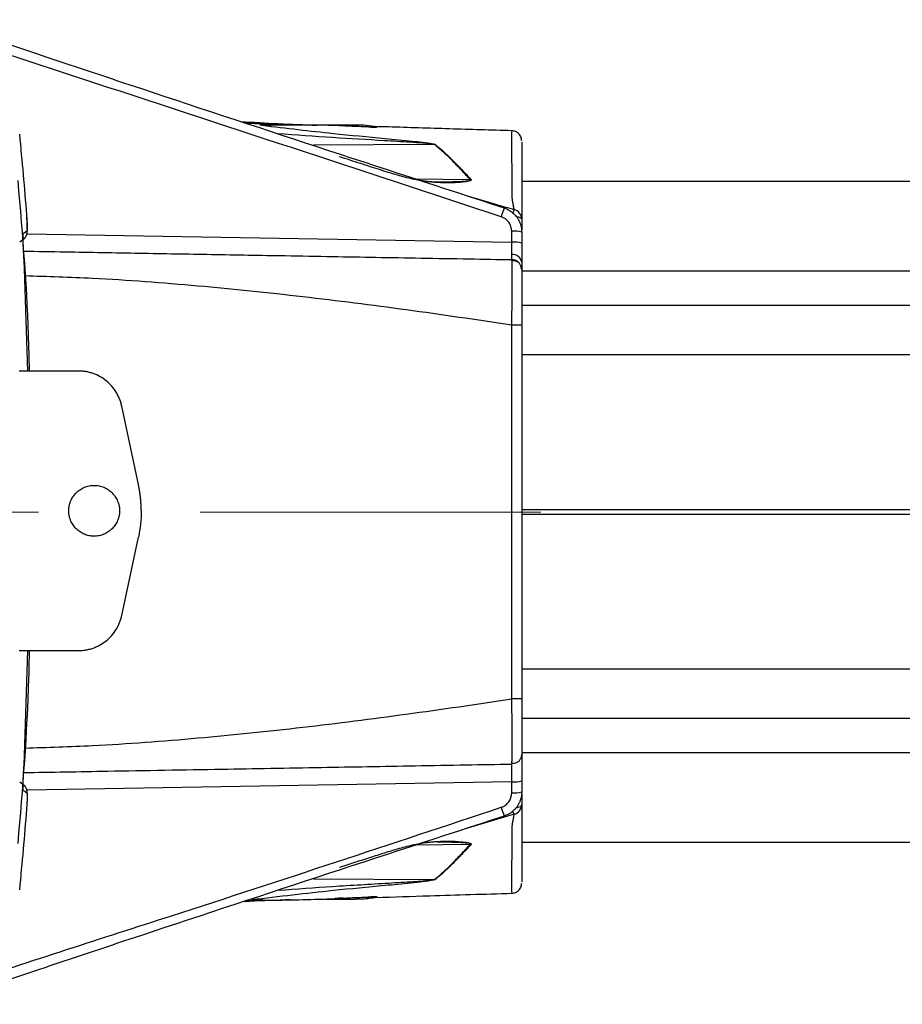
# Model space of a CAD drawing. Header units: millimetres. Extents: x 5 to 597, y 5 to 415.
# Tile 78 of 138: x 323 to 337, y 253 to 268. Entities that reach past the tile are written whole.
import ezdxf

# ---------------------------------------------------------------- set-up
doc = ezdxf.new("R2010")
doc.units = ezdxf.units.MM
doc.linetypes.add('CENTERX2', pattern=[20.32, 12.7, -2.54, 2.54, -2.54])

msp = doc.modelspace()

# ---------------------------------------------------------------- linework, layer by layer
at = {"color": 7, "linetype": 'Continuous', "lineweight": 25}
for p, q in [((328.2801, 266.449), (326.77, 266.449)), ((330.7341, 266.3451), (330.734, 266.3449)), ((447.8896, 265.559), (330.8896, 265.559)), ((330.8896, 264.9665), (330.8896, 264.7982)), ((322.9955, 264.6099), (323.0616, 264.6622)), ((330.7323, 264.6045), (330.7323, 264.7772)), ((330.8896, 264.7632), (330.8896, 264.5906)), ((323.1193, 262.5779), (323.0689, 264.1874)), ((330.8896, 264.1708), (330.8772, 264.2287)), ((447.8896, 263.609), (330.8896, 263.609)), ((330.7323, 257.4167), (330.7323, 263.3014)), ((330.8896, 263.2956), (330.8896, 257.4225)), ((323.9141, 262.5779), (322.9852, 262.5779)), ((324.8599, 260.7931), (324.5988, 262.0232)), ((324.5988, 258.7326), (324.8599, 259.9627)), ((322.9852, 258.1779), (323.9141, 258.1779)), ((323.0689, 256.5307), (323.1204, 258.1779)), ((447.8896, 257.109), (330.8896, 257.109)), ((330.7323, 256.3874), (330.7358, 256.4255)), ((330.8896, 256.5473), (330.8782, 256.4897)), ((330.8896, 256.1275), (330.8896, 255.9548)), ((323.0616, 256.0559), (322.9955, 256.1082)), ((330.7323, 255.9409), (330.7323, 256.1136)), ((330.8896, 255.9198), (330.8896, 255.7558)), ((447.8896, 255.159), (330.8896, 255.159)), ((327.7692, 254.269), (328.2764, 254.269)), ((330.734, 254.3732), (330.7341, 254.3729)), ((326.5535, 254.2442), (326.853, 254.2533))]:
    msp.add_line(p, q, dxfattribs=at)
at = {"color": 8, "linetype": 'Continuous', "lineweight": 25}
for p, q in [((328.4774, 266.4183), (328.6035, 266.4181)), ((329.5185, 266.1415), (327.6151, 266.1306)), ((329.2289, 265.5993), (330.0782, 265.5912)), ((323.1086, 264.7376), (330.7323, 264.6045)), ((447.8896, 264.1507), (330.8896, 264.1507)), ((447.8896, 262.83), (330.8896, 262.83)), ((447.8896, 260.3957), (330.8896, 260.3957)), ((447.8896, 260.3224), (330.8896, 260.3224)), ((447.8896, 257.8881), (330.8896, 257.8881)), ((447.8896, 256.5674), (330.8896, 256.5674)), ((330.7323, 256.1136), (323.1086, 255.9805)), ((330.772, 255.6024), (329.9869, 255.3684)), ((330.0782, 255.1269), (329.229, 255.1189)), ((327.6149, 254.5875), (329.5185, 254.5766)), ((328.6035, 254.3), (328.4977, 254.2998))]:
    msp.add_line(p, q, dxfattribs=at)
at = {"color": 7, "linetype": 'CENTERX2', "lineweight": 18}
msp.add_line((285.1896, 260.359), (331.1923, 260.359), dxfattribs=at)
at = {"color": 8, "linetype": 'Continuous', "lineweight": 25, "flags": 128}
for points in [[(330.8896, 264.9665), (330.8866, 264.9748), (330.8777, 264.9828), (330.8633, 264.9902), (330.844, 264.9967), (330.8203, 265.002), (330.8097, 265.0038)], [(330.8896, 255.7558), (330.8866, 255.7439), (330.8777, 255.7325), (330.8633, 255.7219), (330.8439, 255.7126), (330.8202, 255.7049), (330.7934, 255.6991)]]:
    msp.add_lwpolyline(points, dxfattribs=at)
at = {"color": 7, "linetype": 'Continuous', "lineweight": 25, "flags": 128}
for points in [[(323.0481, 264.7405), (323.0851, 264.7699), (323.1142, 264.7929)], [(323.1142, 255.9252), (323.0772, 255.9545), (323.0481, 255.9776)]]:
    msp.add_lwpolyline(points, dxfattribs=at)
at = {"color": 7, "linetype": 'Continuous', "lineweight": 25}
for centre, radius, start, end in [((328.61, 266.291), 0.1273, 89.20092, 92.95832), ((262.7896, 260.359), 60.4955, 4.4316, 5.639237), ((329.5362, 265.9961), 0.1464, 93.31079, 96.92696), ((330.1162, 265.4359), 0.1598, 99.36489, 103.72765), ((333.7033, 264.0153), 3.2888, 159.94163, 162.4834), ((330.7304, 264.9661), 0.1591, 0.12432, 75.17266), ((322.9548, 264.781), 0.1598, 308.37459, 4.26258), ((330.7709, 264.3184), 0.4604, 75.06165, 94.80171), ((330.7709, 264.1458), 0.4604, 75.06165, 94.80171), ((330.7488, 264.2676), 0.1428, 9.66943, 96.22941), ((330.7709, 256.5723), 0.4604, 265.19829, 284.93835), ((322.9548, 255.9371), 0.1598, 355.73742, 51.62626), ((330.7709, 256.3997), 0.4604, 265.19829, 284.93835), ((262.7896, 260.359), 60.4955, 354.360763, 355.5684), ((333.7033, 256.7028), 3.2888, 197.5166, 200.05837), ((330.7303, 255.7561), 0.1593, 285.18893, 359.90003), ((330.1162, 255.2822), 0.1598, 256.27235, 260.63511), ((329.5362, 254.722), 0.1464, 263.07304, 266.68921), ((328.61, 254.4271), 0.1273, 267.04168, 270.79908)]:
    msp.add_arc(centre, radius, start, end, dxfattribs=at)
at = {"color": 8, "linetype": 'Continuous', "lineweight": 25}
for centre, radius, start, end in [((331.0829, 264.9687), 0.3465, 154.10715, 164.30352), ((330.9073, 255.6998), 0.1667, 196.29861, 215.74605)]:
    msp.add_arc(centre, radius, start, end, dxfattribs=at)
at = {"color": 7, "linetype": 'Continuous', "lineweight": 25}
for points, knots in [([(321.6674, 268.1061), (322.6855, 267.7641), (325.6635, 266.7638), (328.6491, 265.7865), (330.614, 265.1433)], [0, 0, 0, 0, 0.3418881, 1, 1, 1, 1]), ([(326.4653, 266.5046), (326.6633, 266.4928), (327.0632, 266.4691), (327.4631, 266.4529), (327.665, 266.4447)], [0, 0, 0, 0, 0.4950142, 1, 1, 1, 1]), ([(326.5001, 266.4931), (326.5363, 266.4912), (326.8437, 266.4747), (327.2123, 266.4614), (327.5421, 266.451), (327.6026, 266.449)], [0, 0, 0, 0, 0.0981036, 0.8344906, 1, 1, 1, 1]), ([(327.9712, 266.4404), (327.802, 266.4436), (327.4755, 266.4496), (327.0828, 266.4499), (326.8839, 266.441), (326.8098, 266.4376)], [0, 0, 0, 0, 0.4026846, 0.7773189, 1, 1, 1, 1]), ([(328.6118, 266.4182), (328.613, 266.418), (328.6153, 266.4174), (328.6144, 266.4167), (328.6102, 266.4163), (328.5982, 266.4158), (328.5636, 266.4159), (328.4836, 266.4178), (328.3181, 266.4237), (328.1392, 266.4311), (328.0071, 266.4388), (327.9712, 266.4409)], [0, 0, 0, 0, 0.0136302, 0.0272357, 0.0408027, 0.0543562, 0.1074512, 0.2129096, 0.4231083, 0.842983, 1, 1, 1, 1]), ([(330.7344, 266.3588), (330.4068, 266.368), (329.753, 266.3864), (329.0302, 266.4116), (328.6527, 266.4218), (328.582, 266.4237)], [0, 0, 0, 0, 0.4493323, 0.8968072, 1, 1, 1, 1]), ([(330.8896, 266.1987), (330.8875, 266.2185), (330.8843, 266.2489), (330.865, 266.2857), (330.8451, 266.311), (330.8203, 266.3317), (330.7841, 266.352), (330.7537, 266.356), (330.734, 266.3586)], [0, 0, 0, 0, 0.2398546, 0.3686043, 0.4999761, 0.6313512, 0.7601104, 1, 1, 1, 1]), ([(330.0782, 265.5912), (330.0621, 265.6086), (330.0294, 265.644), (329.9811, 265.6959), (329.9326, 265.7476), (329.8839, 265.7988), (329.8351, 265.8495), (329.7862, 265.8992), (329.7335, 265.9518), (329.6726, 266.01), (329.5995, 266.0761), (329.5469, 266.1186), (329.5185, 266.1415)], [0, 0, 0, 0, 0.07851393, 0.1589484, 0.24131041, 0.32560645, 0.41184259, 0.50002449, 0.58938632, 0.70250225, 0.83937342, 1, 1, 1, 1]), ([(329.5277, 266.1423), (329.539, 266.1334), (329.5832, 266.0984), (329.6523, 266.0388), (329.7308, 265.9655), (329.8007, 265.8967), (329.8704, 265.8259), (329.9443, 265.749), (330.0169, 265.6721), (330.0661, 265.6194), (330.0902, 265.5936)], [0, 0, 0, 0, 0.063757, 0.250337, 0.3883856, 0.4999789, 0.6335483, 0.761306, 0.8834083, 1, 1, 1, 1]), ([(330.8896, 266.1789), (330.8896, 266.1757), (330.8896, 266.1703), (330.8896, 266.0367), (330.8896, 265.8816), (330.8896, 265.6702), (330.8896, 265.43), (330.8896, 265.0769), (330.8896, 265.0033), (330.8896, 264.9665)], [0, 0, 0, 0, 0.199046, 0.332207, 0.4643634, 0.5966428, 0.7301094, 0.8648656, 1, 1, 1, 1]), ([(329.2605, 265.5859), (329.3558, 265.5701), (329.4521, 265.5541), (329.5525, 265.5551), (329.5536, 265.5551)], [0, 0, 0, 0, 0.9882989, 1, 1, 1, 1]), ([(329.5722, 265.5431), (329.5303, 265.5455), (329.4335, 265.5511), (329.3407, 265.5675), (329.2881, 265.5768)], [0, 0, 0, 0, 0.433719, 1, 1, 1, 1]), ([(330.0902, 265.5936), (330.094, 265.5896), (330.095, 265.5851), (330.0902, 265.5773), (330.0849, 265.5741), (330.0669, 265.5662), (330.0518, 265.5627), (330.0061, 265.554), (329.9733, 265.5504), (329.9079, 265.5447), (329.8747, 265.5426), (329.808, 265.5394), (329.7749, 265.5382), (329.7408, 265.5373)], [0, 0, 0, 0, 0.0625, 0.0625, 0.125, 0.125, 0.25, 0.25, 0.5, 0.5, 0.75, 0.75, 1, 1, 1, 1]), ([(330.0689, 265.3224), (330.1168, 265.3082), (330.2122, 265.28), (330.3544, 265.2385), (330.4949, 265.1981), (330.6336, 265.1586), (330.7255, 265.1328), (330.7711, 265.12)], [0, 0, 0, 0, 0.2051905, 0.4077565, 0.6077277, 0.8051328, 1, 1, 1, 1]), ([(330.7711, 265.12), (330.7706, 265.1226), (330.7696, 265.1278), (330.7676, 265.1372), (330.7654, 265.1477), (330.7624, 265.1629), (330.7584, 265.1842), (330.7543, 265.2113), (330.7475, 265.2452), (330.7433, 265.276), (330.7405, 265.2966)], [0, 0, 0, 0, 0.1075796, 0.2096901, 0.3069157, 0.4002843, 0.5645035, 0.6998974, 0.7997424, 1, 1, 1, 1]), ([(330.614, 265.1433), (330.6232, 265.14), (330.6418, 265.1335), (330.6691, 265.121), (330.696, 265.1062), (330.7222, 265.089), (330.7474, 265.0695), (330.7713, 265.0477), (330.7935, 265.0239), (330.8128, 264.9994), (330.8304, 264.9732), (330.8471, 264.9438), (330.8634, 264.9077), (330.8773, 264.8649), (330.8875, 264.816), (330.8889, 264.7813), (330.8896, 264.7632)], [0, 0, 0, 0, 0.0582761, 0.1180515, 0.1792096, 0.2416117, 0.3050983, 0.3694909, 0.4345939, 0.5001981, 0.555635, 0.6231478, 0.7023098, 0.792362, 0.892133, 1, 1, 1, 1]), ([(323.1077, 264.8028), (323.1087, 264.8372), (323.1109, 264.9079), (323.1051, 264.9908), (323.1021, 265.0333)], [0, 0, 0, 0, 0.486909, 1, 1, 1, 1]), ([(323.1142, 264.7929), (323.1152, 264.7937), (323.1157, 264.8006), (323.1159, 264.8255), (323.1155, 264.8436), (323.1137, 264.8878), (323.1123, 264.9144), (323.1087, 264.9714), (323.1066, 265.0023), (323.1042, 265.0335)], [0, 0, 0, 0, 0.25, 0.25, 0.5, 0.5, 0.75, 0.75, 1, 1, 1, 1]), ([(330.7323, 264.7772), (330.7323, 264.8024), (330.7285, 264.827), (330.713, 264.8749), (330.7016, 264.8973), (330.6574, 264.9584), (330.6152, 264.9894), (330.567, 265.0052)], [0, 0, 0, 0, 0.25, 0.25, 0.5, 0.5, 1, 1, 1, 1]), ([(323.0689, 264.1874), (323.0668, 264.2204), (323.0639, 264.2687), (323.0607, 264.3226), (323.0592, 264.3489), (323.0586, 264.3601), (323.0582, 264.3675), (323.058, 264.3708), (323.0559, 264.4075), (323.0535, 264.454), (323.0511, 264.5037), (323.05, 264.5274), (323.0495, 264.5374), (323.0493, 264.544), (323.0491, 264.5469), (323.0478, 264.5787), (323.0464, 264.6167), (323.0454, 264.6534), (323.0452, 264.6674), (323.045, 264.6764), (323.045, 264.6806), (323.0449, 264.6934), (323.0449, 264.7048), (323.0451, 264.714), (323.0453, 264.7197), (323.0454, 264.7222), (323.0461, 264.7343), (323.0469, 264.7396), (323.0481, 264.7405)], [0, 0, 0, 0, 0.125, 0.1875, 0.21875, 0.234375, 0.234375, 0.25, 0.25, 0.375, 0.4375, 0.46875, 0.484375, 0.484375, 0.5, 0.5, 0.625, 0.6875, 0.71875, 0.71875, 0.75, 0.75, 0.8125, 0.84375, 0.84375, 0.875, 0.875, 1, 1, 1, 1]), ([(330.7333, 264.4095), (330.7333, 264.415), (330.7333, 264.426), (330.7333, 264.4442), (330.7332, 264.4637), (330.7331, 264.4846), (330.733, 264.5067), (330.7329, 264.5299), (330.7327, 264.554), (330.7326, 264.579), (330.7324, 264.596), (330.7323, 264.6045)], [0, 0, 0, 0, 0.106312, 0.2138217, 0.3225302, 0.4324383, 0.5435467, 0.6558564, 0.7693679, 0.8840823, 1, 1, 1, 1]), ([(330.8896, 264.5906), (330.8896, 264.5352), (330.8896, 264.4788), (330.8896, 264.3757), (330.8896, 264.3291), (330.8896, 264.2916)], [0, 0, 0, 0, 0.5, 0.5, 1, 1, 1, 1]), ([(323.0533, 264.4648), (323.2717, 264.461), (323.8808, 264.4503), (324.8663, 264.4331), (326.0193, 264.413), (327.0307, 264.3953), (327.8902, 264.3803), (328.6024, 264.3679), (329.3183, 264.3554), (330.0331, 264.3429), (330.509, 264.3346), (330.7323, 264.3307)], [0, 0, 0, 0, 0.0848704, 0.2367377, 0.3835019, 0.5342675, 0.6316997, 0.7196245, 0.8131511, 0.9122844, 1, 1, 1, 1]), ([(330.7323, 264.3307), (330.7324, 264.3309), (330.7325, 264.3312), (330.7327, 264.334), (330.7328, 264.3383), (330.733, 264.3443), (330.7331, 264.3518), (330.7332, 264.3608), (330.7332, 264.3711), (330.7333, 264.3827), (330.7333, 264.3954), (330.7333, 264.4048), (330.7333, 264.4095)], [0, 0, 0, 0, 0.1043806, 0.2077863, 0.3102175, 0.4116749, 0.5121589, 0.6116702, 0.7102093, 0.8077769, 0.9043736, 1, 1, 1, 1]), ([(330.7323, 263.3015), (330.7327, 263.3174), (330.7334, 263.3494), (330.7344, 263.3971), (330.7353, 263.4445), (330.7361, 263.4915), (330.7369, 263.5379), (330.7377, 263.5836), (330.7384, 263.6283), (330.739, 263.672), (330.7396, 263.7145), (330.74, 263.7558), (330.7405, 263.7957), (330.7408, 263.8341), (330.7412, 263.871), (330.7414, 263.9064), (330.7416, 263.94), (330.7417, 263.972), (330.7418, 264.0024), (330.7418, 264.039), (330.7418, 264.0815), (330.7415, 264.1284), (330.7411, 264.1722), (330.7404, 264.212), (330.7396, 264.2472), (330.7385, 264.2769), (330.7373, 264.3007), (330.7358, 264.3178), (330.7342, 264.3287), (330.733, 264.33), (330.7323, 264.3307)], [0, 0, 0, 0, 0.0292604, 0.0585544, 0.0878411, 0.1170791, 0.146227, 0.175244, 0.2040895, 0.232724, 0.261109, 0.2892074, 0.3169837, 0.3444041, 0.3714369, 0.3980524, 0.424223, 0.4499234, 0.4751306, 0.4998239, 0.5447562, 0.591282, 0.6392638, 0.6885408, 0.7389301, 0.7902292, 0.8422193, 0.8946698, 0.947343, 1, 1, 1, 1]), ([(330.842, 264.2805), (330.8389, 264.285), (330.825, 264.3049), (330.785, 264.324), (330.7494, 264.3285), (330.7323, 264.3307)], [0, 0, 0, 0, 0.1314809, 0.582272, 1, 1, 1, 1]), ([(330.8787, 264.2287), (330.8716, 264.2429), (330.8572, 264.2716), (330.8209, 264.3003), (330.779, 264.3152), (330.7505, 264.3123), (330.7364, 264.3108)], [0, 0, 0, 0, 0.2482369, 0.501744, 0.7540569, 1, 1, 1, 1]), ([(330.8896, 264.2916), (330.8896, 264.254), (330.8896, 264.2229), (330.8896, 264.1812), (330.8896, 264.1708), (330.8896, 264.1708)], [0, 0, 0, 0, 0.5, 0.5, 1, 1, 1, 1]), ([(330.8896, 264.1708), (330.8896, 264.1708), (330.8896, 264.1651), (330.8896, 264.1427), (330.8896, 264.1262), (330.8896, 264.0829), (330.8896, 264.0558), (330.8896, 263.9924), (330.8896, 263.9565), (330.8896, 263.876), (330.8896, 263.8311), (330.8896, 263.7363), (330.8896, 263.6861), (330.8896, 263.5798), (330.8896, 263.5241), (330.8896, 263.4115), (330.8896, 263.3541), (330.8896, 263.2956)], [0, 0, 0, 0, 0.125, 0.125, 0.25, 0.25, 0.375, 0.375, 0.5, 0.5, 0.625, 0.625, 0.75, 0.75, 0.875, 0.875, 1, 1, 1, 1]), ([(330.8896, 263.2956), (330.8896, 263.2971), (330.8727, 263.2986), (330.8146, 263.3008), (330.7738, 263.3014), (330.7323, 263.3014)], [0, 0, 0, 0, 0.5, 0.5, 1, 1, 1, 1]), ([(324.5988, 262.0232), (324.5963, 262.0344), (324.5913, 262.0566), (324.5817, 262.0893), (324.5707, 262.1214), (324.5582, 262.1529), (324.5441, 262.1838), (324.5284, 262.2141), (324.4971, 262.2681), (324.4431, 262.3417), (324.3568, 262.4244), (324.258, 262.4917), (324.167, 262.5327), (324.091, 262.5561), (324.0328, 262.5687), (323.9738, 262.5765), (323.934, 262.5774), (323.9141, 262.5779)], [0, 0, 0, 0, 0.0359208, 0.0716383, 0.107237, 0.1428021, 0.1784193, 0.2141738, 0.2501496, 0.3749734, 0.5000233, 0.6248471, 0.749897, 0.8126098, 0.8748922, 0.9372029, 1, 1, 1, 1]), ([(323.7635, 260.3779), (323.7636, 260.3867), (323.7639, 260.4042), (323.7666, 260.4302), (323.7708, 260.456), (323.7767, 260.4814), (323.7844, 260.5065), (323.7997, 260.5473), (323.8286, 260.6016), (323.8788, 260.6625), (323.9397, 260.7128), (324.0094, 260.7498), (324.0848, 260.7729), (324.1634, 260.7804), (324.242, 260.7729), (324.3174, 260.7498), (324.3872, 260.7128), (324.448, 260.6626), (324.4983, 260.6017), (324.5312, 260.5397), (324.5509, 260.4818), (324.5615, 260.4303), (324.5628, 260.3954), (324.5635, 260.3779)], [0, 0, 0, 0, 0.0209835, 0.04179623, 0.06252783, 0.08326897, 0.1041102, 0.12514077, 0.18753719, 0.25010434, 0.31250076, 0.37506791, 0.43746434, 0.50003149, 0.56242791, 0.62499506, 0.68739148, 0.74995863, 0.81235507, 0.8749222, 0.91669835, 0.95814838, 1, 1, 1, 1]), ([(324.9035, 260.3779), (324.9033, 260.3979), (324.9029, 260.4378), (324.9002, 260.4975), (324.8958, 260.557), (324.8895, 260.6163), (324.8815, 260.6755), (324.8718, 260.7345), (324.8639, 260.7736), (324.8599, 260.7931)], [0, 0, 0, 0, 0.1431769, 0.2860342, 0.4286994, 0.5713006, 0.7139658, 0.8568231, 1, 1, 1, 1]), ([(324.5635, 260.3779), (324.5633, 260.3691), (324.563, 260.3517), (324.5603, 260.3256), (324.5561, 260.2999), (324.5502, 260.2745), (324.5426, 260.2494), (324.5272, 260.2085), (324.4983, 260.1542), (324.4481, 260.0934), (324.3872, 260.0431), (324.3176, 260.0061), (324.2421, 259.9829), (324.1635, 259.9754), (324.0849, 259.9829), (324.0095, 260.006), (323.9397, 260.043), (323.8789, 260.0933), (323.8286, 260.1541), (323.7957, 260.2162), (323.776, 260.274), (323.7654, 260.3255), (323.7641, 260.3604), (323.7635, 260.3779)], [0, 0, 0, 0, 0.0209835, 0.0417962, 0.0625278, 0.083269, 0.1041102, 0.1251408, 0.1875372, 0.2501043, 0.3125008, 0.3750679, 0.4374643, 0.5000315, 0.5624279, 0.6249951, 0.6873915, 0.7499586, 0.8123551, 0.8749222, 0.9166984, 0.9581484, 1, 1, 1, 1]), ([(323.9141, 258.1779), (323.9255, 258.1781), (323.9482, 258.1784), (323.9822, 258.1809), (324.0159, 258.185), (324.0493, 258.1908), (324.0825, 258.1982), (324.1154, 258.2072), (324.1747, 258.2266), (324.2579, 258.2641), (324.3567, 258.3314), (324.4431, 258.4141), (324.5021, 258.4946), (324.5408, 258.564), (324.5651, 258.6183), (324.585, 258.6745), (324.5942, 258.7132), (324.5988, 258.7326)], [0, 0, 0, 0, 0.0359208, 0.0716383, 0.107237, 0.1428021, 0.1784193, 0.2141738, 0.2501496, 0.3749734, 0.5000233, 0.6248471, 0.749897, 0.8126098, 0.8748922, 0.9372029, 1, 1, 1, 1]), ([(330.8896, 257.4225), (330.8895, 257.4218), (330.8862, 257.4211), (330.8709, 257.4196), (330.859, 257.4189), (330.8284, 257.4178), (330.8098, 257.4174), (330.7711, 257.4168), (330.751, 257.4166), (330.7323, 257.4166)], [0, 0, 0, 0, 0.25, 0.25, 0.5, 0.5, 0.75, 0.75, 1, 1, 1, 1]), ([(330.8896, 257.4225), (330.8896, 257.3639), (330.8896, 257.306), (330.8896, 257.1921), (330.8896, 257.1372), (330.8896, 257.0317), (330.8896, 256.9806), (330.8896, 256.8855), (330.8896, 256.8416), (330.8896, 256.7612), (330.8896, 256.7245), (330.8896, 256.6616), (330.8896, 256.635), (330.8896, 256.5915), (330.8896, 256.5749), (330.8896, 256.5529), (330.8896, 256.5473), (330.8896, 256.5473)], [0, 0, 0, 0, 0.125, 0.125, 0.25, 0.25, 0.375, 0.375, 0.5, 0.5, 0.625, 0.625, 0.75, 0.75, 0.875, 0.875, 1, 1, 1, 1]), ([(323.0481, 255.9776), (323.0475, 255.978), (323.047, 255.9796), (323.0462, 255.9848), (323.0458, 255.9886), (323.0453, 255.998), (323.045, 256.0065), (323.0449, 256.0171), (323.0449, 256.0247), (323.0449, 256.0289), (323.045, 256.0413), (323.0452, 256.0504), (323.0456, 256.0702), (323.0459, 256.0813), (323.0465, 256.1038), (323.0471, 256.1215), (323.0479, 256.1407), (323.0484, 256.1538), (323.0487, 256.1609), (323.0495, 256.1805), (323.0504, 256.2008), (323.0515, 256.2224), (323.0522, 256.237), (323.0525, 256.2447), (323.0536, 256.2665), (323.0548, 256.2887), (323.0562, 256.3155), (323.0569, 256.3272), (323.0573, 256.335), (323.0575, 256.3392), (323.061, 256.402), (323.0647, 256.4646), (323.0689, 256.5307)], [0, 0, 0, 0, 0.0625, 0.0625, 0.125, 0.125, 0.1875, 0.21875, 0.21875, 0.25, 0.25, 0.3125, 0.3125, 0.375, 0.375, 0.4375, 0.46875, 0.46875, 0.5, 0.5, 0.5625, 0.59375, 0.59375, 0.625, 0.625, 0.6875, 0.71875, 0.734375, 0.734375, 0.75, 0.75, 1, 1, 1, 1]), ([(330.7364, 256.407), (330.7505, 256.4056), (330.7791, 256.4028), (330.8212, 256.418), (330.8575, 256.4468), (330.8718, 256.4755), (330.8788, 256.4898)], [0, 0, 0, 0, 0.2453003, 0.4974134, 0.7509968, 1, 1, 1, 1]), ([(330.8896, 256.5473), (330.8896, 256.5473), (330.8896, 256.5383), (330.8896, 256.4981), (330.8896, 256.4668), (330.8896, 256.3862), (330.8896, 256.3372), (330.8896, 256.2335), (330.8896, 256.1791), (330.8896, 256.1275)], [0, 0, 0, 0, 0.25, 0.25, 0.5, 0.5, 0.75, 0.75, 1, 1, 1, 1]), ([(330.7323, 256.3874), (330.4932, 256.3832), (329.9878, 256.3744), (329.2312, 256.3612), (328.4733, 256.3479), (327.7155, 256.3347), (326.9515, 256.3214), (325.8291, 256.3018), (324.5336, 256.2792), (323.4928, 256.261), (323.0531, 256.2533)], [0, 0, 0, 0, 0.0938825, 0.1984769, 0.2967748, 0.3908596, 0.495122, 0.595493, 0.8291168, 1, 1, 1, 1]), ([(330.7323, 256.1136), (330.7324, 256.1212), (330.7325, 256.1366), (330.7327, 256.1591), (330.7328, 256.181), (330.733, 256.2022), (330.7331, 256.2226), (330.7332, 256.242), (330.7332, 256.2603), (330.7333, 256.2776), (330.7333, 256.2938), (330.7333, 256.3138), (330.7333, 256.3361), (330.7332, 256.3581), (330.733, 256.3746), (330.7327, 256.3853), (330.7325, 256.3867), (330.7323, 256.3874)], [0, 0, 0, 0, 0.0522043, 0.1039218, 0.1551529, 0.2058977, 0.2561566, 0.3059298, 0.3552177, 0.4040206, 0.4523387, 0.5001725, 0.5962489, 0.6942676, 0.7942309, 0.896141, 1, 1, 1, 1]), ([(323.1042, 255.6846), (323.1066, 255.7158), (323.1087, 255.7463), (323.1123, 255.8037), (323.1137, 255.8301), (323.1155, 255.8744), (323.1159, 255.8925), (323.1158, 255.9174), (323.1152, 255.9244), (323.1142, 255.9252)], [0, 0, 0, 0, 0.25, 0.25, 0.5, 0.5, 0.75, 0.75, 1, 1, 1, 1]), ([(330.567, 255.7129), (330.5911, 255.7208), (330.6133, 255.7322), (330.6541, 255.7619), (330.6719, 255.7797), (330.7161, 255.8408), (330.7323, 255.8904), (330.7323, 255.9409)], [0, 0, 0, 0, 0.25, 0.25, 0.5, 0.5, 1, 1, 1, 1]), ([(330.8896, 255.9548), (330.8894, 255.9457), (330.889, 255.9276), (330.8862, 255.9012), (330.882, 255.876), (330.8764, 255.8522), (330.8698, 255.8299), (330.8623, 255.8093), (330.8543, 255.7904), (330.846, 255.7731), (330.8376, 255.7576), (330.8293, 255.7437), (330.8213, 255.7313), (330.806, 255.7094), (330.7809, 255.6792), (330.743, 255.6441), (330.7019, 255.6148), (330.6589, 255.5912), (330.6288, 255.5802), (330.614, 255.5748)], [0, 0, 0, 0, 0.0548728, 0.1079576, 0.1590097, 0.2078117, 0.2541746, 0.2979385, 0.3389714, 0.3771675, 0.4124446, 0.4447416, 0.4740152, 0.5002365, 0.6048633, 0.7078975, 0.8085367, 0.9060901, 1, 1, 1, 1]), ([(330.8896, 255.7558), (330.8896, 255.7239), (330.8896, 255.6603), (330.8896, 255.3038), (330.8896, 255.0595), (330.8896, 254.8448), (330.8896, 254.6871), (330.8896, 254.5507), (330.8896, 254.5437), (330.8896, 254.5395)], [0, 0, 0, 0, 0.13567078, 0.27032922, 0.40411397, 0.53666589, 0.66853463, 0.80087903, 1, 1, 1, 1]), ([(330.614, 255.5748), (328.6492, 254.9317), (325.6637, 253.9544), (322.686, 252.9541), (321.6681, 252.6122)], [0, 0, 0, 0, 0.6581437, 1, 1, 1, 1]), ([(330.7405, 255.4215), (330.7416, 255.4302), (330.7436, 255.446), (330.7465, 255.4652), (330.749, 255.4795), (330.751, 255.4901), (330.7526, 255.4981), (330.7552, 255.5129), (330.7587, 255.5351), (330.7638, 255.5625), (330.7687, 255.5858), (330.7708, 255.5966), (330.772, 255.6024)], [0, 0, 0, 0, 0.0774029, 0.1394325, 0.189509, 0.2298282, 0.2617136, 0.2859019, 0.4163159, 0.5714547, 0.7687623, 1, 1, 1, 1]), ([(329.5185, 254.5766), (329.5332, 254.5883), (329.5602, 254.6097), (329.597, 254.641), (329.6266, 254.667), (329.6675, 254.7039), (329.7198, 254.753), (329.789, 254.8214), (329.8589, 254.893), (329.932, 254.9697), (330.0045, 255.0472), (330.054, 255.1007), (330.0782, 255.1269)], [0, 0, 0, 0, 0.083183, 0.1526348, 0.2083553, 0.2503446, 0.3827308, 0.4999843, 0.6315208, 0.7586884, 0.8815074, 1, 1, 1, 1]), ([(330.0902, 255.1245), (330.0742, 255.1074), (330.0418, 255.0727), (329.9937, 255.0215), (329.9451, 254.9701), (329.896, 254.9188), (329.8464, 254.8677), (329.7927, 254.8135), (329.7308, 254.7526), (329.6523, 254.6793), (329.5832, 254.6197), (329.539, 254.5847), (329.5277, 254.5758)], [0, 0, 0, 0, 0.0771164, 0.1566638, 0.238684, 0.3232201, 0.4103179, 0.5000258, 0.6115819, 0.7496654, 0.9363322, 1, 1, 1, 1]), ([(329.7408, 255.1808), (329.8083, 255.1791), (329.8756, 255.1763), (329.9741, 255.1676), (330.0068, 255.1641), (330.0525, 255.1552), (330.0674, 255.1518), (330.0852, 255.1438), (330.0904, 255.1406), (330.095, 255.1329), (330.0939, 255.1285), (330.0902, 255.1245)], [0, 0, 0, 0, 0.5, 0.5, 0.75, 0.75, 0.875, 0.875, 0.9375, 0.9375, 1, 1, 1, 1]), ([(330.734, 254.3595), (330.7537, 254.3622), (330.7947, 254.3678), (330.8471, 254.4051), (330.8829, 254.4585), (330.8874, 254.4997), (330.8896, 254.5195)], [0, 0, 0, 0, 0.2407152, 0.500096, 0.7594272, 1, 1, 1, 1]), ([(327.2498, 254.2566), (327.0361, 254.2492), (326.7962, 254.2408), (326.5557, 254.2279), (326.5294, 254.2265)], [0, 0, 0, 0, 0.8908559, 1, 1, 1, 1]), ([(326.6439, 254.2598), (326.7192, 254.2568), (326.9328, 254.2483), (327.3626, 254.2566), (327.7205, 254.2674), (327.8911, 254.2725)], [0, 0, 0, 0, 0.221645, 0.6289873, 1, 1, 1, 1]), ([(327.8911, 254.2725), (327.9638, 254.2768), (328.116, 254.2858), (328.3441, 254.2953), (328.5157, 254.302), (328.5987, 254.3023), (328.6104, 254.3018), (328.6145, 254.3014), (328.6152, 254.3007), (328.613, 254.3001), (328.6118, 254.2998)], [0, 0, 0, 0, 0.2844494, 0.5948202, 0.9048149, 0.9519849, 0.9639591, 0.9759135, 0.9878951, 1, 1, 1, 1]), ([(328.0871, 254.2794), (328.0847, 254.2796), (328.0799, 254.2799), (328.0669, 254.2802), (328.0427, 254.2803), (328.0042, 254.2799), (327.9721, 254.2793), (327.9553, 254.2789)], [0, 0, 0, 0, 0.0818484, 0.1635896, 0.3248344, 0.6467263, 1, 1, 1, 1]), ([(328.2764, 254.2744), (328.3119, 254.2728), (328.4274, 254.2676), (328.5314, 254.2868), (328.6035, 254.3)], [0, 0, 0, 0, 0.3075525, 1, 1, 1, 1]), ([(328.593, 254.2937), (328.875, 254.3031), (329.5769, 254.3264), (330.3011, 254.347), (330.7344, 254.3593)], [0, 0, 0, 0, 0.40171925, 1, 1, 1, 1])]:
    msp.add_open_spline(points, degree=3, knots=knots, dxfattribs=at)
at = {"color": 8, "linetype": 'Continuous', "lineweight": 25}
for points, knots in [([(330.567, 265.0052), (328.3679, 265.7304), (325.4903, 266.6794), (322.6104, 267.6212), (321.9314, 267.8433)], [0, 0, 0, 0, 0.7642256, 1, 1, 1, 1]), ([(327.4662, 266.449), (327.4273, 266.4499), (327.139, 266.4562), (326.8369, 266.4634), (326.5739, 266.4726), (326.561, 266.4731)], [0, 0, 0, 0, 0.1290498, 0.9572484, 1, 1, 1, 1]), ([(326.8105, 266.4444), (327.1827, 266.3999), (327.8258, 266.3229), (328.6117, 266.2506), (329.0796, 266.2059), (329.3307, 266.1781), (329.4515, 266.1628), (329.5172, 266.1483), (329.5256, 266.1435), (329.5277, 266.1423)], [0, 0, 0, 0, 0.4069977, 0.7032102, 0.8588453, 0.9200482, 0.9812157, 0.99525, 1, 1, 1, 1]), ([(328.4813, 266.4182), (328.4868, 266.418), (328.5262, 266.4168), (328.5701, 266.4161), (328.6017, 266.4168), (328.6054, 266.417), (328.6066, 266.4173), (328.6064, 266.4176), (328.6054, 266.4178), (328.6041, 266.418), (328.6035, 266.4181)], [0, 0, 0, 0, 0.11389187, 0.81698839, 0.86833256, 0.9141519, 0.93516907, 0.95573897, 0.97709189, 1, 1, 1, 1]), ([(330.7405, 265.2966), (330.7403, 265.3133), (330.7401, 265.3431), (330.7397, 265.395), (330.7391, 265.4697), (330.7382, 265.597), (330.737, 265.8044), (330.7359, 266.0522), (330.735, 266.2541), (330.7344, 266.3563), (330.7341, 266.3476), (330.7341, 266.3451)], [0, 0, 0, 0, 0.0252767, 0.045131, 0.08053, 0.1435888, 0.2556435, 0.454092, 0.6796341, 0.9068718, 1, 1, 1, 1]), ([(329.5185, 266.1415), (329.5164, 266.1423), (329.5119, 266.1439), (329.4989, 266.1464), (329.4734, 266.1502), (329.4178, 266.156), (329.3026, 266.1655), (329.0677, 266.1813), (328.5941, 266.2096), (327.8986, 266.2487), (327.3389, 266.2906), (327.0506, 266.3122)], [0, 0, 0, 0, 0.0039317, 0.0083293, 0.017662, 0.0371947, 0.077366, 0.158767, 0.322574, 0.6510837, 1, 1, 1, 1]), ([(329.7408, 265.5373), (329.723, 265.5377), (329.688, 265.5385), (329.6367, 265.5401), (329.587, 265.5421), (329.5392, 265.5448), (329.492, 265.5483), (329.4375, 265.5531), (329.3593, 265.562), (329.2189, 265.5852), (329.0636, 265.6235), (328.9071, 265.6681), (328.7831, 265.7054), (328.6491, 265.7472), (328.5032, 265.7937), (328.3491, 265.8435), (328.1867, 265.8962), (328.0756, 265.9323), (328.0188, 265.9507)], [0, 0, 0, 0, 0.0293986, 0.0580023, 0.0858446, 0.1129694, 0.1394351, 0.1670271, 0.2087546, 0.2781416, 0.4170547, 0.4857805, 0.5551695, 0.6353973, 0.719946, 0.8088567, 0.9021825, 1, 1, 1, 1]), ([(322.9621, 265.5741), (323.0351, 264.7064), (323.1191, 263.7087), (323.138, 262.7082), (323.1405, 262.5779)], [0, 0, 0, 0, 0.8697815, 1, 1, 1, 1]), ([(329.5536, 265.5551), (329.6354, 265.5558), (329.7994, 265.5572), (329.9776, 265.5604), (330.0684, 265.5765), (330.0794, 265.5818), (330.0819, 265.5843), (330.0822, 265.5865), (330.0814, 265.5887), (330.0795, 265.5902), (330.0782, 265.5912)], [0, 0, 0, 0, 0.4437644, 0.8897473, 0.950319, 0.9636816, 0.975775, 0.9815839, 0.9874711, 1, 1, 1, 1]), ([(330.7323, 263.3014), (330.18, 263.3825), (329.0863, 263.5431), (327.4406, 263.7525), (325.7956, 263.9214), (324.337, 264.0346), (323.4283, 264.0626), (323.0724, 264.0736)], [0, 0, 0, 0, 0.2173942, 0.4304808, 0.6459824, 0.8613547, 1, 1, 1, 1]), ([(323.1413, 258.1779), (323.1386, 258.035), (323.1197, 257.0219), (323.0349, 256.0117), (322.9621, 255.144)], [0, 0, 0, 0, 0.1410243, 1, 1, 1, 1]), ([(323.0724, 256.6445), (323.4283, 256.6555), (324.3369, 256.6835), (325.7954, 256.7967), (327.4404, 256.9656), (329.0862, 257.175), (330.18, 257.3356), (330.7323, 257.4167)], [0, 0, 0, 0, 0.1386327, 0.3540032, 0.5694896, 0.7825923, 1, 1, 1, 1]), ([(330.7358, 256.4255), (330.7371, 256.435), (330.741, 256.4631), (330.7425, 256.6724), (330.7404, 257.0073), (330.735, 257.28), (330.7323, 257.4166)], [0, 0, 0, 0, 0.1453394, 0.4299846, 0.7145159, 1, 1, 1, 1]), ([(321.9327, 252.8759), (321.9822, 252.8928), (323.1272, 253.2845), (326.0155, 254.1997), (328.8406, 255.1389), (330.567, 255.7129)], [0, 0, 0, 0, 0.0172733, 0.3994476, 1, 1, 1, 1]), ([(330.7341, 254.3729), (330.7341, 254.3704), (330.7344, 254.3616), (330.735, 254.4632), (330.736, 254.6815), (330.7372, 254.9661), (330.7388, 255.2102), (330.7397, 255.3265), (330.7401, 255.3842), (330.7404, 255.4101), (330.7405, 255.4215)], [0, 0, 0, 0, 0.0911839, 0.3185774, 0.5441095, 0.7982273, 0.9109848, 0.9607798, 0.9827363, 1, 1, 1, 1]), ([(328.0218, 254.7683), (328.0547, 254.779), (328.1199, 254.8002), (328.2165, 254.8316), (328.3641, 254.8795), (328.5559, 254.9415), (328.7944, 255.0166), (329.0261, 255.0854), (329.2197, 255.133), (329.3556, 255.1554), (329.4337, 255.1646), (329.493, 255.17), (329.5537, 255.1742), (329.6148, 255.1771), (329.6772, 255.1793), (329.7192, 255.1803), (329.7408, 255.1808)], [0, 0, 0, 0, 0.056805, 0.1123661, 0.1666991, 0.3119228, 0.4447825, 0.5833865, 0.7216152, 0.7909313, 0.8257143, 0.8605508, 0.8953871, 0.9302834, 0.9641312, 1, 1, 1, 1]), ([(330.0782, 255.1269), (330.0795, 255.1279), (330.0813, 255.1294), (330.0822, 255.1315), (330.082, 255.1336), (330.0797, 255.1361), (330.0691, 255.1414), (330.0337, 255.148), (329.9508, 255.1556), (329.7874, 255.1621), (329.6495, 255.1623), (329.5615, 255.1624)], [0, 0, 0, 0, 0.0124765, 0.0183233, 0.0241087, 0.0360692, 0.0491785, 0.1092715, 0.2417672, 0.5165324, 1, 1, 1, 1]), ([(329.5277, 254.5758), (329.5256, 254.5746), (329.5215, 254.5721), (329.5084, 254.5681), (329.4829, 254.5622), (329.4271, 254.5527), (329.3119, 254.5375), (329.0771, 254.5122), (328.6044, 254.4666), (327.77, 254.3898), (327.0718, 254.306), (326.6444, 254.2547)], [0, 0, 0, 0, 0.00450147, 0.00899184, 0.01786697, 0.035464, 0.0705297, 0.14047044, 0.28022023, 0.55935567, 1, 1, 1, 1]), ([(327.067, 254.4071), (327.3498, 254.4283), (327.9269, 254.4715), (328.6327, 254.5101), (329.1569, 254.5429), (329.3935, 254.558), (329.5066, 254.5723), (329.5163, 254.5758), (329.5185, 254.5766)], [0, 0, 0, 0, 0.3444827, 0.70318644, 0.86055589, 0.98213586, 0.99601887, 1, 1, 1, 1]), ([(328.6035, 254.3), (328.6041, 254.3001), (328.6054, 254.3003), (328.6064, 254.3005), (328.6066, 254.3008), (328.6055, 254.301), (328.6019, 254.3013), (328.5895, 254.3016), (328.5546, 254.3014), (328.5124, 254.3008), (328.4799, 254.3), (328.4704, 254.2998)], [0, 0, 0, 0, 0.0210998, 0.0406916, 0.0594811, 0.0785537, 0.1201479, 0.1668592, 0.3739627, 0.8170042, 1, 1, 1, 1])]:
    msp.add_open_spline(points, degree=3, knots=knots, dxfattribs=at)
at = {"color": 7, "linetype": 'Continuous', "lineweight": 25}
for points in [[(328.6035, 266.4181), (328.4999, 266.439), (328.3925, 266.449), (328.2801, 266.449)], [(324.9035, 260.3779), (324.9035, 260.2385), (324.8888, 260.0991), (324.8599, 259.9627)]]:
    msp.add_open_spline(points, degree=3, dxfattribs=at)

doc.saveas('drawing.dxf')
